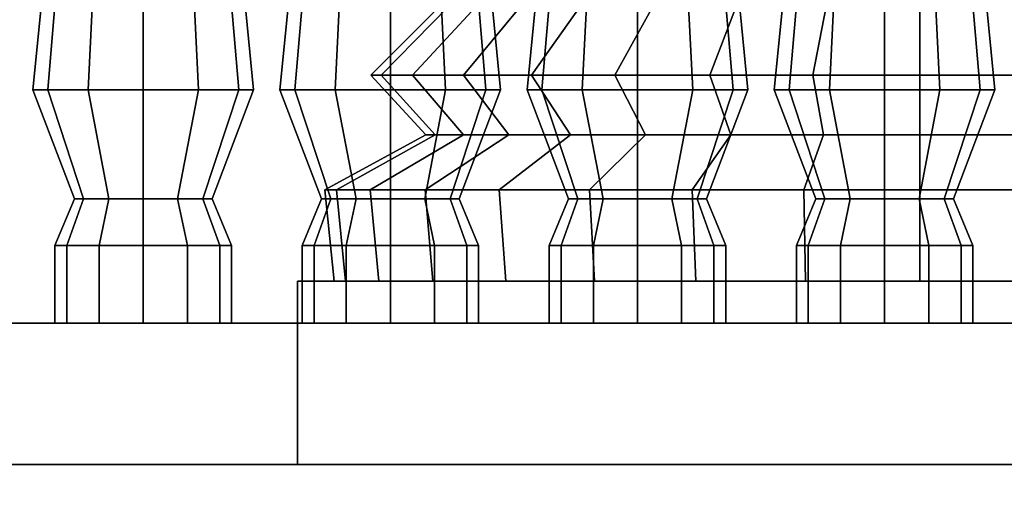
# Model space of a CAD drawing. Header units: metres. Extents: x -37.4 to 14, y 0 to 14.7.
# Tile 25 of 33: x -13.715 to -12.878, y 0.88 to 1.278. Entities that reach past the tile are written whole.
import ezdxf

# ---------------------------------------------------------------- set-up
doc = ezdxf.new("R2010")
doc.units = ezdxf.units.M
for name, color, linetype in [('CUT', 7, 'Continuous'), ('GRANITE', 8, 'Continuous'), ('STUCCO', 8, 'Continuous')]:
    doc.layers.add(name, color=color, linetype=linetype)

msp = doc.modelspace()

# ---------------------------------------------------------------- linework, layer by layer
at = {"layer": 'CUT'}
msp.add_lwpolyline([(-15.4, 0), (-12.1, 0), (-12.1, 0.9), (-15.4, 0.9)], close=True, dxfattribs=at)
at = {"layer": 'GRANITE'}
msp.add_lwpolyline([(-12.1, 0), (-15.4, 0), (-15.4, 0.9), (-12.1, 0.9)], close=True, dxfattribs=at)
at = {"layer": 'STUCCO'}
for points in [[(-13.6912, 1.218), (-13.7037, 1.218), (-13.694, 1.317), (-13.6828, 1.317)], [(-13.7037, 1.218), (-13.6912, 1.218), (-13.6828, 1.317), (-13.694, 1.317)], [(-13.6569, 1.218), (-13.6912, 1.218), (-13.6828, 1.317), (-13.652, 1.317)], [(-13.6912, 1.218), (-13.6569, 1.218), (-13.652, 1.317), (-13.6828, 1.317)], [(-13.61, 1.218), (-13.6569, 1.218), (-13.652, 1.317), (-13.61, 1.317)], [(-13.6569, 1.218), (-13.61, 1.218), (-13.61, 1.317), (-13.652, 1.317)], [(-13.5631, 1.218), (-13.61, 1.218), (-13.61, 1.317), (-13.568, 1.317)], [(-13.61, 1.218), (-13.5631, 1.218), (-13.568, 1.317), (-13.61, 1.317)], [(-13.5288, 1.218), (-13.5631, 1.218), (-13.568, 1.317), (-13.5373, 1.317)], [(-13.5631, 1.218), (-13.5288, 1.218), (-13.5373, 1.317), (-13.568, 1.317)], [(-13.5162, 1.218), (-13.5288, 1.218), (-13.5373, 1.317), (-13.526, 1.317)], [(-13.5288, 1.218), (-13.5162, 1.218), (-13.526, 1.317), (-13.5373, 1.317)], [(-13.4812, 1.218), (-13.4938, 1.218), (-13.484, 1.317), (-13.4727, 1.317)], [(-13.4938, 1.218), (-13.4812, 1.218), (-13.4727, 1.317), (-13.484, 1.317)], [(-13.4469, 1.218), (-13.4812, 1.218), (-13.4727, 1.317), (-13.442, 1.317)], [(-13.4812, 1.218), (-13.4469, 1.218), (-13.442, 1.317), (-13.4727, 1.317)], [(-13.4, 1.218), (-13.4469, 1.218), (-13.442, 1.317), (-13.4, 1.317)], [(-13.4469, 1.218), (-13.4, 1.218), (-13.4, 1.317), (-13.442, 1.317)], [(-13.3531, 1.218), (-13.4, 1.218), (-13.4, 1.317), (-13.358, 1.317)], [(-13.4, 1.218), (-13.3531, 1.218), (-13.358, 1.317), (-13.4, 1.317)], [(-13.3188, 1.218), (-13.3531, 1.218), (-13.358, 1.317), (-13.3272, 1.317)], [(-13.3531, 1.218), (-13.3188, 1.218), (-13.3272, 1.317), (-13.358, 1.317)], [(-13.3063, 1.218), (-13.3188, 1.218), (-13.3272, 1.317), (-13.316, 1.317)], [(-13.3188, 1.218), (-13.3063, 1.218), (-13.316, 1.317), (-13.3272, 1.317)], [(-13.2712, 1.218), (-13.2837, 1.218), (-13.274, 1.317), (-13.2628, 1.317)], [(-13.2837, 1.218), (-13.2712, 1.218), (-13.2628, 1.317), (-13.274, 1.317)], [(-13.2369, 1.218), (-13.2712, 1.218), (-13.2628, 1.317), (-13.232, 1.317)], [(-13.2712, 1.218), (-13.2369, 1.218), (-13.232, 1.317), (-13.2628, 1.317)], [(-13.19, 1.218), (-13.2369, 1.218), (-13.232, 1.317), (-13.19, 1.317)], [(-13.2369, 1.218), (-13.19, 1.218), (-13.19, 1.317), (-13.232, 1.317)], [(-13.1431, 1.218), (-13.19, 1.218), (-13.19, 1.317), (-13.148, 1.317)], [(-13.19, 1.218), (-13.1431, 1.218), (-13.148, 1.317), (-13.19, 1.317)], [(-13.1088, 1.218), (-13.1431, 1.218), (-13.148, 1.317), (-13.1173, 1.317)], [(-13.1431, 1.218), (-13.1088, 1.218), (-13.1173, 1.317), (-13.148, 1.317)], [(-13.0962, 1.218), (-13.1088, 1.218), (-13.1173, 1.317), (-13.106, 1.317)], [(-13.1088, 1.218), (-13.0962, 1.218), (-13.106, 1.317), (-13.1173, 1.317)], [(-13.0612, 1.218), (-13.0738, 1.218), (-13.064, 1.317), (-13.0527, 1.317)], [(-13.0738, 1.218), (-13.0612, 1.218), (-13.0527, 1.317), (-13.064, 1.317)], [(-13.0269, 1.218), (-13.0612, 1.218), (-13.0527, 1.317), (-13.022, 1.317)], [(-13.0612, 1.218), (-13.0269, 1.218), (-13.022, 1.317), (-13.0527, 1.317)], [(-12.98, 1.218), (-13.0269, 1.218), (-13.022, 1.317), (-12.98, 1.317)], [(-13.0269, 1.218), (-12.98, 1.218), (-12.98, 1.317), (-13.022, 1.317)], [(-12.9331, 1.218), (-12.98, 1.218), (-12.98, 1.317), (-12.938, 1.317)], [(-12.98, 1.218), (-12.9331, 1.218), (-12.938, 1.317), (-12.98, 1.317)], [(-12.8988, 1.218), (-12.9331, 1.218), (-12.938, 1.317), (-12.9072, 1.317)], [(-12.9331, 1.218), (-12.8988, 1.218), (-12.9072, 1.317), (-12.938, 1.317)], [(-12.8863, 1.218), (-12.8988, 1.218), (-12.9072, 1.317), (-12.896, 1.317)], [(-12.8988, 1.218), (-12.8863, 1.218), (-12.896, 1.317), (-12.9072, 1.317)], [(-13.4077, 1.2306), (-13.4167, 1.2306), (-13.3583, 1.2889), (-13.3505, 1.2889)], [(-13.4167, 1.2306), (-13.4077, 1.2306), (-13.3505, 1.2889), (-13.3583, 1.2889)], [(-13.4077, 1.2306), (-13.4167, 1.2306), (-13.3583, 1.2889), (-13.3505, 1.2889)], [(-13.4167, 1.2306), (-13.4077, 1.2306), (-13.3505, 1.2889), (-13.3583, 1.2889)], [(-13.3811, 1.2306), (-13.4077, 1.2306), (-13.3505, 1.2889), (-13.3272, 1.2889)], [(-13.4077, 1.2306), (-13.3811, 1.2306), (-13.3272, 1.2889), (-13.3505, 1.2889)], [(-13.3811, 1.2306), (-13.4077, 1.2306), (-13.3505, 1.2889), (-13.3272, 1.2889)], [(-13.4077, 1.2306), (-13.3811, 1.2306), (-13.3272, 1.2889), (-13.3505, 1.2889)], [(-13.338, 1.2306), (-13.3811, 1.2306), (-13.3272, 1.2889), (-13.2895, 1.2889)], [(-13.3811, 1.2306), (-13.338, 1.2306), (-13.2895, 1.2889), (-13.3272, 1.2889)], [(-13.338, 1.2306), (-13.3811, 1.2306), (-13.3272, 1.2889), (-13.2895, 1.2889)], [(-13.3811, 1.2306), (-13.338, 1.2306), (-13.2895, 1.2889), (-13.3272, 1.2889)], [(-13.28, 1.2306), (-13.338, 1.2306), (-13.2895, 1.2889), (-13.2387, 1.2889)], [(-13.338, 1.2306), (-13.28, 1.2306), (-13.2387, 1.2889), (-13.2895, 1.2889)], [(-13.28, 1.2306), (-13.338, 1.2306), (-13.2895, 1.2889), (-13.2387, 1.2889)], [(-13.338, 1.2306), (-13.28, 1.2306), (-13.2387, 1.2889), (-13.2895, 1.2889)], [(-13.2093, 1.2306), (-13.28, 1.2306), (-13.2387, 1.2889), (-13.1769, 1.2889)], [(-13.28, 1.2306), (-13.2093, 1.2306), (-13.1769, 1.2889), (-13.2387, 1.2889)], [(-13.2093, 1.2306), (-13.28, 1.2306), (-13.2387, 1.2889), (-13.1769, 1.2889)], [(-13.28, 1.2306), (-13.2093, 1.2306), (-13.1769, 1.2889), (-13.2387, 1.2889)], [(-13.1286, 1.2306), (-13.2093, 1.2306), (-13.1769, 1.2889), (-13.1063, 1.2889)], [(-13.2093, 1.2306), (-13.1286, 1.2306), (-13.1063, 1.2889), (-13.1769, 1.2889)], [(-13.1286, 1.2306), (-13.2093, 1.2306), (-13.1769, 1.2889), (-13.1063, 1.2889)], [(-13.2093, 1.2306), (-13.1286, 1.2306), (-13.1063, 1.2889), (-13.1769, 1.2889)], [(-13.041, 1.2306), (-13.1286, 1.2306), (-13.1063, 1.2889), (-13.0297, 1.2889)], [(-13.1286, 1.2306), (-13.041, 1.2306), (-13.0297, 1.2889), (-13.1063, 1.2889)], [(-13.041, 1.2306), (-13.1286, 1.2306), (-13.1063, 1.2889), (-13.0297, 1.2889)], [(-13.1286, 1.2306), (-13.041, 1.2306), (-13.0297, 1.2889), (-13.1063, 1.2889)], [(-12.95, 1.2306), (-13.041, 1.2306), (-13.0297, 1.2889), (-12.95, 1.2889)], [(-13.041, 1.2306), (-12.95, 1.2306), (-12.95, 1.2889), (-13.0297, 1.2889)], [(-12.95, 1.2306), (-13.041, 1.2306), (-13.0297, 1.2889), (-12.95, 1.2889)], [(-13.041, 1.2306), (-12.95, 1.2306), (-12.95, 1.2889), (-13.0297, 1.2889)], [(-12.859, 1.2306), (-12.95, 1.2306), (-12.95, 1.2889), (-12.8703, 1.2889)], [(-12.95, 1.2306), (-12.859, 1.2306), (-12.8703, 1.2889), (-12.95, 1.2889)], [(-12.859, 1.2306), (-12.95, 1.2306), (-12.95, 1.2889), (-12.8703, 1.2889)], [(-12.95, 1.2306), (-12.859, 1.2306), (-12.8703, 1.2889), (-12.95, 1.2889)], [(-13.3619, 1.18), (-13.37, 1.18), (-13.4167, 1.2306), (-13.4077, 1.2306)], [(-13.37, 1.18), (-13.3619, 1.18), (-13.4077, 1.2306), (-13.4167, 1.2306)], [(-13.3619, 1.18), (-13.37, 1.18), (-13.4167, 1.2306), (-13.4077, 1.2306)], [(-13.37, 1.18), (-13.3619, 1.18), (-13.4077, 1.2306), (-13.4167, 1.2306)], [(-13.338, 1.18), (-13.3619, 1.18), (-13.4077, 1.2306), (-13.3811, 1.2306)], [(-13.3619, 1.18), (-13.338, 1.18), (-13.3811, 1.2306), (-13.4077, 1.2306)], [(-13.338, 1.18), (-13.3619, 1.18), (-13.4077, 1.2306), (-13.3811, 1.2306)], [(-13.3619, 1.18), (-13.338, 1.18), (-13.3811, 1.2306), (-13.4077, 1.2306)], [(-13.2992, 1.18), (-13.338, 1.18), (-13.3811, 1.2306), (-13.338, 1.2306)], [(-13.338, 1.18), (-13.2992, 1.18), (-13.338, 1.2306), (-13.3811, 1.2306)], [(-13.2992, 1.18), (-13.338, 1.18), (-13.3811, 1.2306), (-13.338, 1.2306)], [(-13.338, 1.18), (-13.2992, 1.18), (-13.338, 1.2306), (-13.3811, 1.2306)], [(-13.247, 1.18), (-13.2992, 1.18), (-13.338, 1.2306), (-13.28, 1.2306)], [(-13.2992, 1.18), (-13.247, 1.18), (-13.28, 1.2306), (-13.338, 1.2306)], [(-13.247, 1.18), (-13.2992, 1.18), (-13.338, 1.2306), (-13.28, 1.2306)], [(-13.2992, 1.18), (-13.247, 1.18), (-13.28, 1.2306), (-13.338, 1.2306)], [(-13.1833, 1.18), (-13.247, 1.18), (-13.28, 1.2306), (-13.2093, 1.2306)], [(-13.247, 1.18), (-13.1833, 1.18), (-13.2093, 1.2306), (-13.28, 1.2306)], [(-13.1833, 1.18), (-13.247, 1.18), (-13.28, 1.2306), (-13.2093, 1.2306)], [(-13.247, 1.18), (-13.1833, 1.18), (-13.2093, 1.2306), (-13.28, 1.2306)], [(-13.1107, 1.18), (-13.1833, 1.18), (-13.2093, 1.2306), (-13.1286, 1.2306)], [(-13.1833, 1.18), (-13.1107, 1.18), (-13.1286, 1.2306), (-13.2093, 1.2306)], [(-13.1107, 1.18), (-13.1833, 1.18), (-13.2093, 1.2306), (-13.1286, 1.2306)], [(-13.1833, 1.18), (-13.1107, 1.18), (-13.1286, 1.2306), (-13.2093, 1.2306)], [(-13.0319, 1.18), (-13.1107, 1.18), (-13.1286, 1.2306), (-13.041, 1.2306)], [(-13.1107, 1.18), (-13.0319, 1.18), (-13.041, 1.2306), (-13.1286, 1.2306)], [(-13.0319, 1.18), (-13.1107, 1.18), (-13.1286, 1.2306), (-13.041, 1.2306)], [(-13.1107, 1.18), (-13.0319, 1.18), (-13.041, 1.2306), (-13.1286, 1.2306)], [(-12.95, 1.18), (-13.0319, 1.18), (-13.041, 1.2306), (-12.95, 1.2306)], [(-13.0319, 1.18), (-12.95, 1.18), (-12.95, 1.2306), (-13.041, 1.2306)], [(-12.95, 1.18), (-13.0319, 1.18), (-13.041, 1.2306), (-12.95, 1.2306)], [(-13.0319, 1.18), (-12.95, 1.18), (-12.95, 1.2306), (-13.041, 1.2306)], [(-12.8681, 1.18), (-12.95, 1.18), (-12.95, 1.2306), (-12.859, 1.2306)], [(-12.95, 1.18), (-12.8681, 1.18), (-12.859, 1.2306), (-12.95, 1.2306)], [(-12.8681, 1.18), (-12.95, 1.18), (-12.95, 1.2306), (-12.859, 1.2306)], [(-12.95, 1.18), (-12.8681, 1.18), (-12.859, 1.2306), (-12.95, 1.2306)], [(-13.6607, 1.1256), (-13.6685, 1.1256), (-13.7037, 1.218), (-13.6912, 1.218)], [(-13.6685, 1.1256), (-13.6607, 1.1256), (-13.6912, 1.218), (-13.7037, 1.218)], [(-13.6393, 1.1256), (-13.6607, 1.1256), (-13.6912, 1.218), (-13.6569, 1.218)], [(-13.6607, 1.1256), (-13.6393, 1.1256), (-13.6569, 1.218), (-13.6912, 1.218)], [(-13.61, 1.1256), (-13.6393, 1.1256), (-13.6569, 1.218), (-13.61, 1.218)], [(-13.6393, 1.1256), (-13.61, 1.1256), (-13.61, 1.218), (-13.6569, 1.218)], [(-13.5808, 1.1256), (-13.61, 1.1256), (-13.61, 1.218), (-13.5631, 1.218)], [(-13.61, 1.1256), (-13.5808, 1.1256), (-13.5631, 1.218), (-13.61, 1.218)], [(-13.5593, 1.1256), (-13.5808, 1.1256), (-13.5631, 1.218), (-13.5288, 1.218)], [(-13.5808, 1.1256), (-13.5593, 1.1256), (-13.5288, 1.218), (-13.5631, 1.218)], [(-13.5515, 1.1256), (-13.5593, 1.1256), (-13.5288, 1.218), (-13.5162, 1.218)], [(-13.5593, 1.1256), (-13.5515, 1.1256), (-13.5162, 1.218), (-13.5288, 1.218)], [(-13.4507, 1.1256), (-13.4585, 1.1256), (-13.4938, 1.218), (-13.4812, 1.218)], [(-13.4585, 1.1256), (-13.4507, 1.1256), (-13.4812, 1.218), (-13.4938, 1.218)], [(-13.4292, 1.1256), (-13.4507, 1.1256), (-13.4812, 1.218), (-13.4469, 1.218)], [(-13.4507, 1.1256), (-13.4292, 1.1256), (-13.4469, 1.218), (-13.4812, 1.218)], [(-13.4, 1.1256), (-13.4292, 1.1256), (-13.4469, 1.218), (-13.4, 1.218)], [(-13.4292, 1.1256), (-13.4, 1.1256), (-13.4, 1.218), (-13.4469, 1.218)], [(-13.3707, 1.1256), (-13.4, 1.1256), (-13.4, 1.218), (-13.3531, 1.218)], [(-13.4, 1.1256), (-13.3707, 1.1256), (-13.3531, 1.218), (-13.4, 1.218)], [(-13.3493, 1.1256), (-13.3707, 1.1256), (-13.3531, 1.218), (-13.3188, 1.218)], [(-13.3707, 1.1256), (-13.3493, 1.1256), (-13.3188, 1.218), (-13.3531, 1.218)], [(-13.3415, 1.1256), (-13.3493, 1.1256), (-13.3188, 1.218), (-13.3063, 1.218)], [(-13.3493, 1.1256), (-13.3415, 1.1256), (-13.3063, 1.218), (-13.3188, 1.218)], [(-13.2407, 1.1256), (-13.2485, 1.1256), (-13.2837, 1.218), (-13.2712, 1.218)], [(-13.2485, 1.1256), (-13.2407, 1.1256), (-13.2712, 1.218), (-13.2837, 1.218)], [(-13.2193, 1.1256), (-13.2407, 1.1256), (-13.2712, 1.218), (-13.2369, 1.218)], [(-13.2407, 1.1256), (-13.2193, 1.1256), (-13.2369, 1.218), (-13.2712, 1.218)], [(-13.19, 1.1256), (-13.2193, 1.1256), (-13.2369, 1.218), (-13.19, 1.218)], [(-13.2193, 1.1256), (-13.19, 1.1256), (-13.19, 1.218), (-13.2369, 1.218)], [(-13.1608, 1.1256), (-13.19, 1.1256), (-13.19, 1.218), (-13.1431, 1.218)], [(-13.19, 1.1256), (-13.1608, 1.1256), (-13.1431, 1.218), (-13.19, 1.218)], [(-13.1393, 1.1256), (-13.1608, 1.1256), (-13.1431, 1.218), (-13.1088, 1.218)], [(-13.1608, 1.1256), (-13.1393, 1.1256), (-13.1088, 1.218), (-13.1431, 1.218)], [(-13.1315, 1.1256), (-13.1393, 1.1256), (-13.1088, 1.218), (-13.0962, 1.218)], [(-13.1393, 1.1256), (-13.1315, 1.1256), (-13.0962, 1.218), (-13.1088, 1.218)], [(-13.0307, 1.1256), (-13.0385, 1.1256), (-13.0738, 1.218), (-13.0612, 1.218)], [(-13.0385, 1.1256), (-13.0307, 1.1256), (-13.0612, 1.218), (-13.0738, 1.218)], [(-13.0092, 1.1256), (-13.0307, 1.1256), (-13.0612, 1.218), (-13.0269, 1.218)], [(-13.0307, 1.1256), (-13.0092, 1.1256), (-13.0269, 1.218), (-13.0612, 1.218)], [(-12.98, 1.1256), (-13.0092, 1.1256), (-13.0269, 1.218), (-12.98, 1.218)], [(-13.0092, 1.1256), (-12.98, 1.1256), (-12.98, 1.218), (-13.0269, 1.218)], [(-12.9507, 1.1256), (-12.98, 1.1256), (-12.98, 1.218), (-12.9331, 1.218)], [(-12.98, 1.1256), (-12.9507, 1.1256), (-12.9331, 1.218), (-12.98, 1.218)], [(-12.9293, 1.1256), (-12.9507, 1.1256), (-12.9331, 1.218), (-12.8988, 1.218)], [(-12.9507, 1.1256), (-12.9293, 1.1256), (-12.8988, 1.218), (-12.9331, 1.218)], [(-12.9215, 1.1256), (-12.9293, 1.1256), (-12.8988, 1.218), (-12.8863, 1.218)], [(-12.9293, 1.1256), (-12.9215, 1.1256), (-12.8863, 1.218), (-12.8988, 1.218)], [(-13.4458, 1.1333), (-13.4556, 1.1333), (-13.37, 1.18), (-13.3619, 1.18)], [(-13.4556, 1.1333), (-13.4458, 1.1333), (-13.3619, 1.18), (-13.37, 1.18)], [(-13.4458, 1.1333), (-13.4556, 1.1333), (-13.37, 1.18), (-13.3619, 1.18)], [(-13.4556, 1.1333), (-13.4458, 1.1333), (-13.3619, 1.18), (-13.37, 1.18)], [(-13.4171, 1.1333), (-13.4458, 1.1333), (-13.3619, 1.18), (-13.338, 1.18)], [(-13.4458, 1.1333), (-13.4171, 1.1333), (-13.338, 1.18), (-13.3619, 1.18)], [(-13.4171, 1.1333), (-13.4458, 1.1333), (-13.3619, 1.18), (-13.338, 1.18)], [(-13.4458, 1.1333), (-13.4171, 1.1333), (-13.338, 1.18), (-13.3619, 1.18)], [(-13.3704, 1.1333), (-13.4171, 1.1333), (-13.338, 1.18), (-13.2992, 1.18)], [(-13.4171, 1.1333), (-13.3704, 1.1333), (-13.2992, 1.18), (-13.338, 1.18)], [(-13.3704, 1.1333), (-13.4171, 1.1333), (-13.338, 1.18), (-13.2992, 1.18)], [(-13.4171, 1.1333), (-13.3704, 1.1333), (-13.2992, 1.18), (-13.338, 1.18)], [(-13.3075, 1.1333), (-13.3704, 1.1333), (-13.2992, 1.18), (-13.247, 1.18)], [(-13.3704, 1.1333), (-13.3075, 1.1333), (-13.247, 1.18), (-13.2992, 1.18)], [(-13.3075, 1.1333), (-13.3704, 1.1333), (-13.2992, 1.18), (-13.247, 1.18)], [(-13.3704, 1.1333), (-13.3075, 1.1333), (-13.247, 1.18), (-13.2992, 1.18)], [(-13.2309, 1.1333), (-13.3075, 1.1333), (-13.247, 1.18), (-13.1833, 1.18)], [(-13.3075, 1.1333), (-13.2309, 1.1333), (-13.1833, 1.18), (-13.247, 1.18)], [(-13.2309, 1.1333), (-13.3075, 1.1333), (-13.247, 1.18), (-13.1833, 1.18)], [(-13.3075, 1.1333), (-13.2309, 1.1333), (-13.1833, 1.18), (-13.247, 1.18)], [(-13.1435, 1.1333), (-13.2309, 1.1333), (-13.1833, 1.18), (-13.1107, 1.18)], [(-13.2309, 1.1333), (-13.1435, 1.1333), (-13.1107, 1.18), (-13.1833, 1.18)], [(-13.1435, 1.1333), (-13.2309, 1.1333), (-13.1833, 1.18), (-13.1107, 1.18)], [(-13.2309, 1.1333), (-13.1435, 1.1333), (-13.1107, 1.18), (-13.1833, 1.18)], [(-13.0486, 1.1333), (-13.1435, 1.1333), (-13.1107, 1.18), (-13.0319, 1.18)], [(-13.1435, 1.1333), (-13.0486, 1.1333), (-13.0319, 1.18), (-13.1107, 1.18)], [(-13.0486, 1.1333), (-13.1435, 1.1333), (-13.1107, 1.18), (-13.0319, 1.18)], [(-13.1435, 1.1333), (-13.0486, 1.1333), (-13.0319, 1.18), (-13.1107, 1.18)], [(-12.95, 1.1333), (-13.0486, 1.1333), (-13.0319, 1.18), (-12.95, 1.18)], [(-13.0486, 1.1333), (-12.95, 1.1333), (-12.95, 1.18), (-13.0319, 1.18)], [(-12.95, 1.1333), (-13.0486, 1.1333), (-13.0319, 1.18), (-12.95, 1.18)], [(-13.0486, 1.1333), (-12.95, 1.1333), (-12.95, 1.18), (-13.0319, 1.18)], [(-12.8514, 1.1333), (-12.95, 1.1333), (-12.95, 1.18), (-12.8681, 1.18)], [(-12.95, 1.1333), (-12.8514, 1.1333), (-12.8681, 1.18), (-12.95, 1.18)], [(-12.8514, 1.1333), (-12.95, 1.1333), (-12.95, 1.18), (-12.8681, 1.18)], [(-12.95, 1.1333), (-12.8514, 1.1333), (-12.8681, 1.18), (-12.95, 1.18)], [(-13.4382, 1.0556), (-13.4478, 1.0556), (-13.4556, 1.1333), (-13.4458, 1.1333)], [(-13.4478, 1.0556), (-13.4382, 1.0556), (-13.4458, 1.1333), (-13.4556, 1.1333)], [(-13.4382, 1.0556), (-13.4478, 1.0556), (-13.4556, 1.1333), (-13.4458, 1.1333)], [(-13.4478, 1.0556), (-13.4382, 1.0556), (-13.4458, 1.1333), (-13.4556, 1.1333)], [(-13.4099, 1.0556), (-13.4382, 1.0556), (-13.4458, 1.1333), (-13.4171, 1.1333)], [(-13.4382, 1.0556), (-13.4099, 1.0556), (-13.4171, 1.1333), (-13.4458, 1.1333)], [(-13.4099, 1.0556), (-13.4382, 1.0556), (-13.4458, 1.1333), (-13.4171, 1.1333)], [(-13.4382, 1.0556), (-13.4099, 1.0556), (-13.4171, 1.1333), (-13.4458, 1.1333)], [(-13.3639, 1.0556), (-13.4099, 1.0556), (-13.4171, 1.1333), (-13.3704, 1.1333)], [(-13.4099, 1.0556), (-13.3639, 1.0556), (-13.3704, 1.1333), (-13.4171, 1.1333)], [(-13.3639, 1.0556), (-13.4099, 1.0556), (-13.4171, 1.1333), (-13.3704, 1.1333)], [(-13.4099, 1.0556), (-13.3639, 1.0556), (-13.3704, 1.1333), (-13.4171, 1.1333)], [(-13.302, 1.0556), (-13.3639, 1.0556), (-13.3704, 1.1333), (-13.3075, 1.1333)], [(-13.3639, 1.0556), (-13.302, 1.0556), (-13.3075, 1.1333), (-13.3704, 1.1333)], [(-13.302, 1.0556), (-13.3639, 1.0556), (-13.3704, 1.1333), (-13.3075, 1.1333)], [(-13.3639, 1.0556), (-13.302, 1.0556), (-13.3075, 1.1333), (-13.3704, 1.1333)], [(-13.2265, 1.0556), (-13.302, 1.0556), (-13.3075, 1.1333), (-13.2309, 1.1333)], [(-13.302, 1.0556), (-13.2265, 1.0556), (-13.2309, 1.1333), (-13.3075, 1.1333)], [(-13.2265, 1.0556), (-13.302, 1.0556), (-13.3075, 1.1333), (-13.2309, 1.1333)], [(-13.302, 1.0556), (-13.2265, 1.0556), (-13.2309, 1.1333), (-13.3075, 1.1333)], [(-13.1405, 1.0556), (-13.2265, 1.0556), (-13.2309, 1.1333), (-13.1435, 1.1333)], [(-13.2265, 1.0556), (-13.1405, 1.0556), (-13.1435, 1.1333), (-13.2309, 1.1333)], [(-13.1405, 1.0556), (-13.2265, 1.0556), (-13.2309, 1.1333), (-13.1435, 1.1333)], [(-13.2265, 1.0556), (-13.1405, 1.0556), (-13.1435, 1.1333), (-13.2309, 1.1333)], [(-13.0471, 1.0556), (-13.1405, 1.0556), (-13.1435, 1.1333), (-13.0486, 1.1333)], [(-13.1405, 1.0556), (-13.0471, 1.0556), (-13.0486, 1.1333), (-13.1435, 1.1333)], [(-13.0471, 1.0556), (-13.1405, 1.0556), (-13.1435, 1.1333), (-13.0486, 1.1333)], [(-13.1405, 1.0556), (-13.0471, 1.0556), (-13.0486, 1.1333), (-13.1435, 1.1333)], [(-12.95, 1.0556), (-13.0471, 1.0556), (-13.0486, 1.1333), (-12.95, 1.1333)], [(-13.0471, 1.0556), (-12.95, 1.0556), (-12.95, 1.1333), (-13.0486, 1.1333)], [(-12.95, 1.0556), (-13.0471, 1.0556), (-13.0486, 1.1333), (-12.95, 1.1333)], [(-13.0471, 1.0556), (-12.95, 1.0556), (-12.95, 1.1333), (-13.0486, 1.1333)], [(-12.8529, 1.0556), (-12.95, 1.0556), (-12.95, 1.1333), (-12.8514, 1.1333)], [(-12.95, 1.0556), (-12.8529, 1.0556), (-12.8514, 1.1333), (-12.95, 1.1333)], [(-12.8529, 1.0556), (-12.95, 1.0556), (-12.95, 1.1333), (-12.8514, 1.1333)], [(-12.95, 1.0556), (-12.8529, 1.0556), (-12.8514, 1.1333), (-12.95, 1.1333)], [(-13.675, 1.086), (-13.685, 1.086), (-13.6685, 1.1256), (-13.6607, 1.1256)], [(-13.685, 1.086), (-13.675, 1.086), (-13.6607, 1.1256), (-13.6685, 1.1256)], [(-13.6475, 1.086), (-13.675, 1.086), (-13.6607, 1.1256), (-13.6393, 1.1256)], [(-13.675, 1.086), (-13.6475, 1.086), (-13.6393, 1.1256), (-13.6607, 1.1256)], [(-13.61, 1.086), (-13.6475, 1.086), (-13.6393, 1.1256), (-13.61, 1.1256)], [(-13.6475, 1.086), (-13.61, 1.086), (-13.61, 1.1256), (-13.6393, 1.1256)], [(-13.5725, 1.086), (-13.61, 1.086), (-13.61, 1.1256), (-13.5808, 1.1256)], [(-13.61, 1.086), (-13.5725, 1.086), (-13.5808, 1.1256), (-13.61, 1.1256)], [(-13.545, 1.086), (-13.5725, 1.086), (-13.5808, 1.1256), (-13.5593, 1.1256)], [(-13.5725, 1.086), (-13.545, 1.086), (-13.5593, 1.1256), (-13.5808, 1.1256)], [(-13.535, 1.086), (-13.545, 1.086), (-13.5593, 1.1256), (-13.5515, 1.1256)], [(-13.545, 1.086), (-13.535, 1.086), (-13.5515, 1.1256), (-13.5593, 1.1256)], [(-13.4649, 1.086), (-13.475, 1.086), (-13.4585, 1.1256), (-13.4507, 1.1256)], [(-13.475, 1.086), (-13.4649, 1.086), (-13.4507, 1.1256), (-13.4585, 1.1256)], [(-13.4375, 1.086), (-13.4649, 1.086), (-13.4507, 1.1256), (-13.4292, 1.1256)], [(-13.4649, 1.086), (-13.4375, 1.086), (-13.4292, 1.1256), (-13.4507, 1.1256)], [(-13.4, 1.086), (-13.4375, 1.086), (-13.4292, 1.1256), (-13.4, 1.1256)], [(-13.4375, 1.086), (-13.4, 1.086), (-13.4, 1.1256), (-13.4292, 1.1256)], [(-13.3625, 1.086), (-13.4, 1.086), (-13.4, 1.1256), (-13.3707, 1.1256)], [(-13.4, 1.086), (-13.3625, 1.086), (-13.3707, 1.1256), (-13.4, 1.1256)], [(-13.3351, 1.086), (-13.3625, 1.086), (-13.3707, 1.1256), (-13.3493, 1.1256)], [(-13.3625, 1.086), (-13.3351, 1.086), (-13.3493, 1.1256), (-13.3707, 1.1256)], [(-13.325, 1.086), (-13.3351, 1.086), (-13.3493, 1.1256), (-13.3415, 1.1256)], [(-13.3351, 1.086), (-13.325, 1.086), (-13.3415, 1.1256), (-13.3493, 1.1256)], [(-13.2549, 1.086), (-13.265, 1.086), (-13.2485, 1.1256), (-13.2407, 1.1256)], [(-13.265, 1.086), (-13.2549, 1.086), (-13.2407, 1.1256), (-13.2485, 1.1256)], [(-13.2275, 1.086), (-13.2549, 1.086), (-13.2407, 1.1256), (-13.2193, 1.1256)], [(-13.2549, 1.086), (-13.2275, 1.086), (-13.2193, 1.1256), (-13.2407, 1.1256)], [(-13.19, 1.086), (-13.2275, 1.086), (-13.2193, 1.1256), (-13.19, 1.1256)], [(-13.2275, 1.086), (-13.19, 1.086), (-13.19, 1.1256), (-13.2193, 1.1256)], [(-13.1525, 1.086), (-13.19, 1.086), (-13.19, 1.1256), (-13.1608, 1.1256)], [(-13.19, 1.086), (-13.1525, 1.086), (-13.1608, 1.1256), (-13.19, 1.1256)], [(-13.125, 1.086), (-13.1525, 1.086), (-13.1608, 1.1256), (-13.1393, 1.1256)], [(-13.1525, 1.086), (-13.125, 1.086), (-13.1393, 1.1256), (-13.1608, 1.1256)], [(-13.115, 1.086), (-13.125, 1.086), (-13.1393, 1.1256), (-13.1315, 1.1256)], [(-13.125, 1.086), (-13.115, 1.086), (-13.1315, 1.1256), (-13.1393, 1.1256)], [(-13.045, 1.086), (-13.055, 1.086), (-13.0385, 1.1256), (-13.0307, 1.1256)], [(-13.055, 1.086), (-13.045, 1.086), (-13.0307, 1.1256), (-13.0385, 1.1256)], [(-13.0175, 1.086), (-13.045, 1.086), (-13.0307, 1.1256), (-13.0092, 1.1256)], [(-13.045, 1.086), (-13.0175, 1.086), (-13.0092, 1.1256), (-13.0307, 1.1256)], [(-12.98, 1.086), (-13.0175, 1.086), (-13.0092, 1.1256), (-12.98, 1.1256)], [(-13.0175, 1.086), (-12.98, 1.086), (-12.98, 1.1256), (-13.0092, 1.1256)], [(-12.9425, 1.086), (-12.98, 1.086), (-12.98, 1.1256), (-12.9507, 1.1256)], [(-12.98, 1.086), (-12.9425, 1.086), (-12.9507, 1.1256), (-12.98, 1.1256)], [(-12.9151, 1.086), (-12.9425, 1.086), (-12.9507, 1.1256), (-12.9293, 1.1256)], [(-12.9425, 1.086), (-12.9151, 1.086), (-12.9293, 1.1256), (-12.9507, 1.1256)], [(-12.905, 1.086), (-12.9151, 1.086), (-12.9293, 1.1256), (-12.9215, 1.1256)], [(-12.9151, 1.086), (-12.905, 1.086), (-12.9215, 1.1256), (-12.9293, 1.1256)], [(-13.675, 1.02), (-13.685, 1.02), (-13.685, 1.086), (-13.675, 1.086)], [(-13.685, 1.02), (-13.675, 1.02), (-13.675, 1.086), (-13.685, 1.086)], [(-13.6475, 1.02), (-13.675, 1.02), (-13.675, 1.086), (-13.6475, 1.086)], [(-13.675, 1.02), (-13.6475, 1.02), (-13.6475, 1.086), (-13.675, 1.086)], [(-13.61, 1.02), (-13.6475, 1.02), (-13.6475, 1.086), (-13.61, 1.086)], [(-13.6475, 1.02), (-13.61, 1.02), (-13.61, 1.086), (-13.6475, 1.086)], [(-13.5725, 1.02), (-13.61, 1.02), (-13.61, 1.086), (-13.5725, 1.086)], [(-13.61, 1.02), (-13.5725, 1.02), (-13.5725, 1.086), (-13.61, 1.086)], [(-13.545, 1.02), (-13.5725, 1.02), (-13.5725, 1.086), (-13.545, 1.086)], [(-13.5725, 1.02), (-13.545, 1.02), (-13.545, 1.086), (-13.5725, 1.086)], [(-13.535, 1.02), (-13.545, 1.02), (-13.545, 1.086), (-13.535, 1.086)], [(-13.545, 1.02), (-13.535, 1.02), (-13.535, 1.086), (-13.545, 1.086)], [(-13.4649, 1.02), (-13.475, 1.02), (-13.475, 1.086), (-13.4649, 1.086)], [(-13.475, 1.02), (-13.4649, 1.02), (-13.4649, 1.086), (-13.475, 1.086)], [(-13.4375, 1.02), (-13.4649, 1.02), (-13.4649, 1.086), (-13.4375, 1.086)], [(-13.4649, 1.02), (-13.4375, 1.02), (-13.4375, 1.086), (-13.4649, 1.086)], [(-13.4, 1.02), (-13.4375, 1.02), (-13.4375, 1.086), (-13.4, 1.086)], [(-13.4375, 1.02), (-13.4, 1.02), (-13.4, 1.086), (-13.4375, 1.086)], [(-13.3625, 1.02), (-13.4, 1.02), (-13.4, 1.086), (-13.3625, 1.086)], [(-13.4, 1.02), (-13.3625, 1.02), (-13.3625, 1.086), (-13.4, 1.086)], [(-13.3351, 1.02), (-13.3625, 1.02), (-13.3625, 1.086), (-13.3351, 1.086)], [(-13.3625, 1.02), (-13.3351, 1.02), (-13.3351, 1.086), (-13.3625, 1.086)], [(-13.325, 1.02), (-13.3351, 1.02), (-13.3351, 1.086), (-13.325, 1.086)], [(-13.3351, 1.02), (-13.325, 1.02), (-13.325, 1.086), (-13.3351, 1.086)], [(-13.2549, 1.02), (-13.265, 1.02), (-13.265, 1.086), (-13.2549, 1.086)], [(-13.265, 1.02), (-13.2549, 1.02), (-13.2549, 1.086), (-13.265, 1.086)], [(-13.2275, 1.02), (-13.2549, 1.02), (-13.2549, 1.086), (-13.2275, 1.086)], [(-13.2549, 1.02), (-13.2275, 1.02), (-13.2275, 1.086), (-13.2549, 1.086)], [(-13.19, 1.02), (-13.2275, 1.02), (-13.2275, 1.086), (-13.19, 1.086)], [(-13.2275, 1.02), (-13.19, 1.02), (-13.19, 1.086), (-13.2275, 1.086)], [(-13.1525, 1.02), (-13.19, 1.02), (-13.19, 1.086), (-13.1525, 1.086)], [(-13.19, 1.02), (-13.1525, 1.02), (-13.1525, 1.086), (-13.19, 1.086)], [(-13.125, 1.02), (-13.1525, 1.02), (-13.1525, 1.086), (-13.125, 1.086)], [(-13.1525, 1.02), (-13.125, 1.02), (-13.125, 1.086), (-13.1525, 1.086)], [(-13.115, 1.02), (-13.125, 1.02), (-13.125, 1.086), (-13.115, 1.086)], [(-13.125, 1.02), (-13.115, 1.02), (-13.115, 1.086), (-13.125, 1.086)], [(-13.045, 1.02), (-13.055, 1.02), (-13.055, 1.086), (-13.045, 1.086)], [(-13.055, 1.02), (-13.045, 1.02), (-13.045, 1.086), (-13.055, 1.086)], [(-13.0175, 1.02), (-13.045, 1.02), (-13.045, 1.086), (-13.0175, 1.086)], [(-13.045, 1.02), (-13.0175, 1.02), (-13.0175, 1.086), (-13.045, 1.086)], [(-12.98, 1.02), (-13.0175, 1.02), (-13.0175, 1.086), (-12.98, 1.086)], [(-13.0175, 1.02), (-12.98, 1.02), (-12.98, 1.086), (-13.0175, 1.086)], [(-12.9425, 1.02), (-12.98, 1.02), (-12.98, 1.086), (-12.9425, 1.086)], [(-12.98, 1.02), (-12.9425, 1.02), (-12.9425, 1.086), (-12.98, 1.086)], [(-12.9151, 1.02), (-12.9425, 1.02), (-12.9425, 1.086), (-12.9151, 1.086)], [(-12.9425, 1.02), (-12.9151, 1.02), (-12.9151, 1.086), (-12.9425, 1.086)], [(-12.905, 1.02), (-12.9151, 1.02), (-12.9151, 1.086), (-12.905, 1.086)], [(-12.9151, 1.02), (-12.905, 1.02), (-12.905, 1.086), (-12.9151, 1.086)], [(-12.4211, 0.9), (-13.4789, 0.9), (-13.4789, 1.0556), (-12.4211, 1.0556)], [(-13.4789, 0.9), (-12.4211, 0.9), (-12.4211, 1.0556), (-13.4789, 1.0556)], [(-12.4211, 0.9), (-13.4789, 0.9), (-13.4789, 1.0556), (-12.4211, 1.0556)], [(-13.4789, 0.9), (-12.4211, 0.9), (-12.4211, 1.0556), (-13.4789, 1.0556)], [(-12.15, 0.9), (-15.35, 0.9), (-15.35, 1.02), (-12.15, 1.02)], [(-15.35, 0.9), (-12.15, 0.9), (-12.15, 1.02), (-15.35, 1.02)]]:
    msp.add_lwpolyline(points, close=True, dxfattribs=at)

doc.saveas('drawing.dxf')
